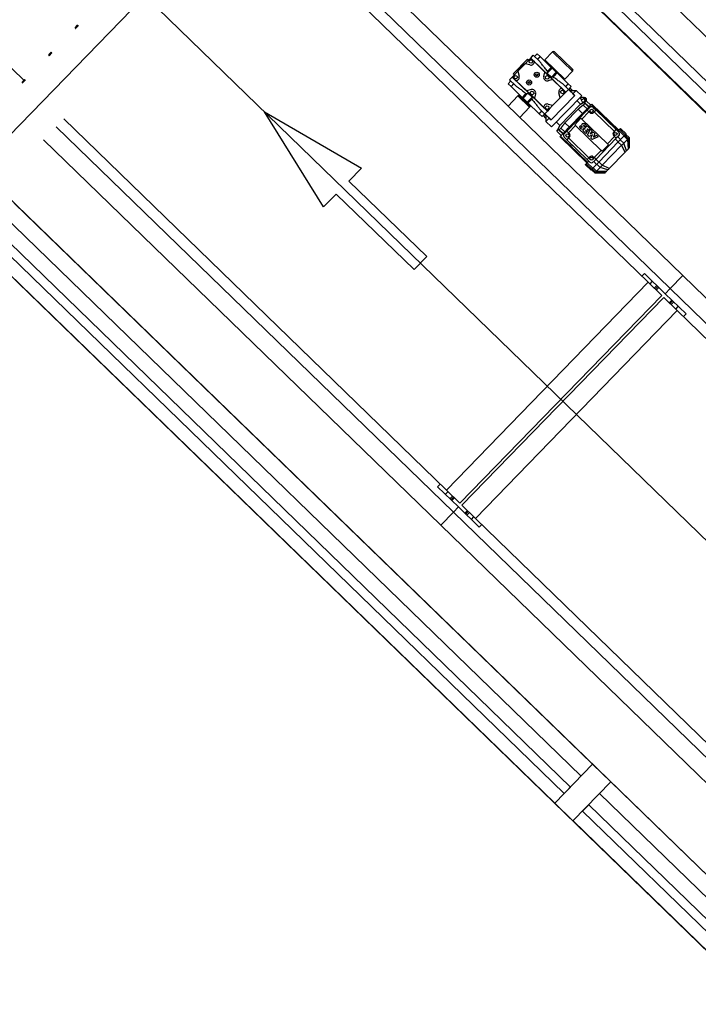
# Model space of a CAD drawing. Header units: millimetres. Extents: x 1395914 to 1460038, y 2368732 to 2439619.
# Tile 23 of 40: x 1407858 to 1409731, y 2402251 to 2404970. Entities that reach past the tile are written whole.
import ezdxf

# ---------------------------------------------------------------- set-up
doc = ezdxf.new("R2010")
doc.units = ezdxf.units.MM
doc.header["$MEASUREMENT"] = 0
for name, color, linetype, lineweight in [('23_Yttervegg', 7, 'Continuous', 0), ('24_Innervegger', 7, 'Continuous', 0), ('822_Akselinjer', 7, 'Continuous', 0)]:
    doc.layers.add(name, color=color, linetype=linetype, lineweight=lineweight)
doc.layers.add('A852-TYNN', color=7, linetype='Continuous', lineweight=5, plot=False)

# ---------------------------------------------------------------- blocks, each defined once
blk = doc.blocks.new('System Panel - Glassfelt 25mm-V2-PLOT VIEW 001-01 01')
for p, q in [((1112.5, 37.5), (-1112.5, 37.5)), ((-1112.5, 37.5), (-1112.5, 12.5)), ((1112.5, 12.5), (1112.5, 37.5)), ((-1112.5, 12.5), (1112.5, 12.5))]:
    blk.add_line(p, q)
blk = doc.blocks.new('System Panel - Glassfelt 25mm-1254592-PLOT VIEW 001-01 01')
for p, q in [((1112.5, 37.5), (-1112.5, 37.5)), ((-1112.5, 37.5), (-1112.5, 12.5)), ((1112.5, 12.5), (1112.5, 37.5)), ((-1112.5, 12.5), (1112.5, 12.5))]:
    blk.add_line(p, q)
blk = doc.blocks.new('Rectangular Mullion - 70x105mm Aluminium-1254512-PLOT VIEW 001-01 01')
for p, q in [((100727.3, 157769.2), (102241.9, 156139.3)), ((102165, 156067.9), (100650.4, 157697.7))]:
    blk.add_line(p, q)
blk = doc.blocks.new('Rectangular Mullion - 70x150mm Aluminium-V8-PLOT VIEW 001-01 01')
for p, q in [((-35, 75), (35, 75)), ((-35, -75), (-35, 75)), ((35, 75), (35, -75)), ((35, -75), (-35, -75))]:
    blk.add_line(p, q)
blk = doc.blocks.new('Rectangular Mullion - 70x105mm Aluminium-V7-PLOT VIEW 001-01 01')
for p, q in [((97459.8, 161285.4), (98974.4, 159655.5)), ((98897.5, 159584), (97382.9, 161213.9))]:
    blk.add_line(p, q)
blk = doc.blocks.new('Rectangular Mullion - 70x150mm Aluminium-1254466-PLOT VIEW 001-01 01')
blk.add_line((102322.6, 156118.7), (103837.2, 154488.8))
blk = doc.blocks.new('Rectangular Mullion - 70x150mm Aluminium-V11-PLOT VIEW 001-01 01')
blk.add_line((99055, 159634.8), (100569.7, 158005))
blk = doc.blocks.new('Rectangular Mullion - 70x150mm Aluminium-V4-PLOT VIEW 001-01 01')
for p, q in [((100271, 160764.9), (101785.7, 159135)), ((100161.1, 160662.8), (101675.8, 159032.9))]:
    blk.add_line(p, q)

msp = doc.modelspace()

# ---------------------------------------------------------------- linework, layer by layer
for p, q in [((1428798.2, 2385050), (1407872.2, 2405357)), ((1408015.9, 2404953.5), (1408011.7, 2404949.2)), ((1407942.8, 2404878.1), (1407938.6, 2404873.8)), ((1409384.3, 2404827.4), (1409329.1, 2404881.1)), ((1409384.2, 2404833.1), (1409334.7, 2404881.1)), ((1409314.3, 2404848.7), (1409316.4, 2404850.8)), ((1409307.6, 2404825.2), (1409329.1, 2404804.3)), ((1409352.4, 2404811.8), (1409354.5, 2404813.9)), ((1407869.7, 2404802.8), (1407865.5, 2404798.5)), ((1409360.1, 2404789.6), (1409384.7, 2404765.8)), ((1409233.3, 2404759.4), (1409206.1, 2404731.4)), ((1409265.6, 2404728.1), (1409233.3, 2404759.4)), ((1409234.7, 2404759.4), (1409265.6, 2404729.5)), ((1409240.8, 2404756.3), (1409239.4, 2404754.9)), ((1409279, 2404752.7), (1409257.5, 2404773.6)), ((1409378.7, 2404774.3), (1409374.1, 2404778.8)), ((1409384.4, 2404774.4), (1409377.6, 2404781)), ((1409265.6, 2404728.1), (1409238.4, 2404700.1)), ((1409262.3, 2404735.4), (1409260.9, 2404734)), ((1409412.3, 2404739.9), (1409405.2, 2404754.9)), ((1409406.5, 2404736.3), (1409421.8, 2404745.8)), ((1409416.1, 2404751.3), (1409408.4, 2404748.1)), ((1409418.2, 2404743.8), (1409411.8, 2404741.2)), ((1409413.5, 2404754.3), (1409414.6, 2404754.8)), ((1409418.1, 2404744.3), (1409418.8, 2404744.6)), ((1409510.1, 2404663.5), (1409435.9, 2404735.5)), ((1409294.7, 2404722.1), (1409319.2, 2404698.3)), ((1409310.6, 2404698.3), (1409303.8, 2404704.9)), ((1409310.5, 2404704), (1409305.8, 2404708.5)), ((1409310.5, 2404706.8), (1409310.7, 2404688.4)), ((1409368.1, 2404662.1), (1409424.5, 2404720.2)), ((1409410, 2404695.2), (1409429.5, 2404715.3)), ((1409416.4, 2404711.9), (1409414.6, 2404713.6)), ((1409421.2, 2404716.8), (1409419.4, 2404718.6)), ((1409443.6, 2404715.5), (1409499.6, 2404661.2)), ((1409349.4, 2404677.4), (1409340.3, 2404661.8)), ((1409373.1, 2404657.2), (1409392.6, 2404677.3)), ((1409403.2, 2404674.9), (1409407, 2404677.6)), ((1409412.1, 2404664), (1409424.2, 2404676.4)), ((1409422.4, 2404676.4), (1409417.8, 2404674.7)), ((1409424.2, 2404676.4), (1409432.6, 2404668.2)), ((1409425.2, 2404576), (1409351, 2404648.1)), ((1409369.2, 2404663.3), (1409367.4, 2404665)), ((1409374, 2404668.2), (1409372.2, 2404670)), ((1409420.4, 2404655.9), (1409412.1, 2404663.9)), ((1409421.1, 2404664.3), (1409419.9, 2404663)), ((1409419.9, 2404662.9), (1409423.7, 2404659.2)), ((1409423.7, 2404659.2), (1409420.5, 2404655.9)), ((1409424.6, 2404661), (1409421.2, 2404664.3)), ((1409425.3, 2404668.6), (1409424.2, 2404667.5)), ((1409424.2, 2404667.4), (1409427.6, 2404664.1)), ((1409427.6, 2404664), (1409424.7, 2404661)), ((1409425.1, 2404651.4), (1409433.5, 2404667.3)), ((1409429.6, 2404647), (1409425.1, 2404651.4)), ((1409429.3, 2404664.9), (1409425.3, 2404668.6)), ((1409432.6, 2404668.1), (1409429.4, 2404664.9)), ((1409438.8, 2404651.6), (1409429.6, 2404647)), ((1409438.1, 2404662.9), (1409433, 2404654.3)), ((1409433.1, 2404654.2), (1409442.2, 2404658.8)), ((1409433.6, 2404667.3), (1409438.1, 2404662.9)), ((1409434.5, 2404642.2), (1409438.9, 2404651.6)), ((1409454.8, 2404646.6), (1409438.3, 2404638.5)), ((1409446, 2404655.2), (1409441.7, 2404645.9)), ((1409441.7, 2404645.8), (1409450.1, 2404651.2)), ((1409442.3, 2404658.8), (1409446, 2404655.3)), ((1409450.2, 2404651.2), (1409454.8, 2404646.7)), ((1409480.3, 2404627), (1409499.8, 2404647.1)), ((1409504.5, 2404666.2), (1409511.7, 2404659.3)), ((1409527, 2404649.2), (1409511.2, 2404664.6)), ((1409529.6, 2404652), (1409513.9, 2404667.3)), ((1409530.8, 2404653.2), (1409540.2, 2404644.1)), ((1409424.4, 2404583.7), (1409368.4, 2404638)), ((1409429.3, 2404588.7), (1409373.3, 2404643.1)), ((1409438.3, 2404638.5), (1409434.5, 2404642.2)), ((1409448.4, 2404584.1), (1409504.8, 2404642.2)), ((1409466, 2404567.7), (1409519.6, 2404622.9)), ((1409510.4, 2404632.2), (1409502.5, 2404639.8)), ((1409516.6, 2404638.5), (1409508.7, 2404646.2)), ((1409525.3, 2404628.8), (1409535.5, 2404639.3)), ((1409443.4, 2404588.9), (1409462.9, 2404609)), ((1409484.8, 2404558.4), (1409529.5, 2404604.4)), ((1409533, 2404608), (1409537.3, 2404612.5)), ((1409437.3, 2404556.8), (1409421.5, 2404572.1)), ((1409440, 2404559.6), (1409424.2, 2404574.9)), ((1409450.4, 2404570.3), (1409442.5, 2404578)), ((1409456.5, 2404576.6), (1409448.6, 2404584.3)), ((1409445.5, 2404546.5), (1409447.7, 2404548.8)), ((1409450.1, 2404551.4), (1409460.3, 2404561.9)), ((1409477, 2404550.4), (1409481.3, 2404554.8)), ((1409592.8, 2404244.7), (1409035.7, 2403670.6)), ((1409604.1, 2404247.7), (1409597.1, 2404240.5)), ((1409609.7, 2404228.3), (1409616.7, 2404235.5)), ((1409619.5, 2404232.7), (1409612.6, 2404225.5)), ((1409615.1, 2404223.1), (1409622, 2404230.3)), ((1409651, 2404188.3), (1409657.9, 2404195.4)), ((1409653.5, 2404185.8), (1409660.4, 2404193)), ((1409663.3, 2404190.2), (1409656.3, 2404183)), ((1409673.2, 2404166.7), (1409116.1, 2403592.6)), ((1409668.9, 2404170.8), (1409675.9, 2404178)), ((1409040, 2403666.4), (1409033, 2403659.2)), ((1409045.6, 2403647), (1409052.6, 2403654.2)), ((1409055.4, 2403651.4), (1409048.5, 2403644.2)), ((1409051, 2403641.8), (1409058, 2403649)), ((1409086.9, 2403607), (1409093.8, 2403614.1)), ((1409089.4, 2403604.5), (1409096.3, 2403611.7)), ((1409099.2, 2403608.9), (1409092.3, 2403601.7)), ((1409104.8, 2403589.6), (1409111.8, 2403596.7))]:
    msp.add_line(p, q)
at = {"flags": 128}
for points in [[(1408428.8, 2405374.2), (1408237.9, 2405559.5), (1408200.6, 2405595.7), (1407643.5, 2405021.6), (1407680.8, 2404985.4), (1407869.3, 2404802.4)], [(1408557.4, 2405291.3), (1409653.9, 2404227.2), (1409688.7, 2404263.1), (1428993.3, 2385529.6), (1428958.5, 2385493.7), (1409653.9, 2404227.2), (1409640, 2404212.8), (1409653.9, 2404227.2), (1409688.7, 2404263.1), (1408592.2, 2405327.2)], [(1408536.5, 2405269.8), (1409592.8, 2404244.7), (1409630.2, 2404208.5), (1409073, 2403634.3), (1409035.7, 2403670.6), (1407979.3, 2404695.7)], [(1408019.9, 2404952.8), (1408019.4, 2404953.2), (1408012.1, 2404945.7), (1408012.5, 2404945.3)], [(1407946.7, 2404877.5), (1407946.3, 2404877.9), (1407939, 2404870.3), (1407939.4, 2404869.9)], [(1409253.1, 2404848), (1409263.6, 2404858.9), (1409268.5, 2404863.9), (1409275.8, 2404871.4), (1409292, 2404855.8)], [(1409268.5, 2404863.9), (1409365.4, 2404769.9), (1409360.5, 2404764.9), (1409350, 2404754)], [(1409279.4, 2404867.9), (1409286.7, 2404875.5), (1409294.7, 2404867.7), (1409325.5, 2404837.9), (1409327.6, 2404835.8), (1409339.1, 2404824.6), (1409341.2, 2404822.6), (1409372, 2404792.7), (1409380, 2404784.9), (1409372.7, 2404777.4)], [(1409384.3, 2404827.4), (1409363.1, 2404805.6), (1409307.8, 2404859.2), (1409329.1, 2404881.1)], [(1409223.5, 2404817.5), (1409220.3, 2404820.7), (1409259.3, 2404860.9), (1409262.7, 2404857.9)], [(1409266.5, 2404844.7), (1409253.1, 2404848), (1409233, 2404827.4), (1409236.8, 2404814)], [(1409239.6, 2404834.1), (1409237.4, 2404836.2), (1409244.4, 2404843.4), (1409246.6, 2404841.3)], [(1409244.4, 2404843.4), (1409250, 2404849.1), (1409252.1, 2404847)], [(1409304.5, 2404812.9), (1409307.6, 2404825.2), (1409278.9, 2404853.1), (1409272.8, 2404859)], [(1409226.5, 2404788.3), (1409210.3, 2404804), (1409217.7, 2404811.5)], [(1409329.9, 2404733.3), (1409319.4, 2404722.5), (1409314.5, 2404717.5), (1409217.7, 2404811.5), (1409222.5, 2404816.5), (1409233, 2404827.4)], [(1409234, 2404828.4), (1409231.9, 2404830.5), (1409237.4, 2404836.2)], [(1409339.1, 2404824.6), (1409325.6, 2404810.7), (1409314.1, 2404821.9), (1409327.6, 2404835.8)], [(1407873.6, 2404802.1), (1407873.2, 2404802.5), (1407865.9, 2404795), (1407866.3, 2404794.6)], [(1409307.2, 2404710), (1409299.9, 2404702.4), (1409291.9, 2404710.2), (1409261.1, 2404740), (1409259, 2404742.1), (1409247.5, 2404753.3), (1409245.4, 2404755.3), (1409214.6, 2404785.2), (1409206.6, 2404792.9), (1409213.9, 2404800.5)], [(1409269.7, 2404777), (1409257.5, 2404773.6), (1409228.8, 2404801.4), (1409222.7, 2404807.3)], [(1409360.4, 2404774), (1409354.3, 2404780), (1409329.1, 2404804.3), (1409316.9, 2404800.9)], [(1409237.1, 2404763.4), (1409235.4, 2404761.6), (1409267.7, 2404730.2), (1409269.4, 2404732)], [(1409247.5, 2404753.3), (1409261, 2404767.2), (1409272.5, 2404756), (1409259, 2404742.1)], [(1409282.1, 2404765), (1409279, 2404752.7), (1409304.1, 2404728.3), (1409310.2, 2404722.4)], [(1409394.3, 2404774.6), (1409409.7, 2404759.6), (1409326.2, 2404673.5), (1409310.7, 2404688.4), (1409319.8, 2404697.8), (1409324.8, 2404692.9), (1409324.8, 2404692.9), (1409307.2, 2404710), (1409314.5, 2404717.5)], [(1409316.5, 2404736.7), (1409329.9, 2404733.3), (1409350, 2404754), (1409346.2, 2404767.4)], [(1409375.9, 2404774.3), (1409394.3, 2404774.6), (1409385.2, 2404765.2), (1409390.3, 2404760.3), (1409390.2, 2404760.3), (1409324.8, 2404692.9)], [(1409390.2, 2404760.3), (1409372.7, 2404777.4), (1409365.4, 2404769.9)], [(1409405.8, 2404753.5), (1409412, 2404756.1), (1409416.1, 2404751.3), (1409418.2, 2404743.8), (1409417.8, 2404743.3)], [(1409339.4, 2404687.1), (1409349.4, 2404677.4), (1409406.5, 2404736.3), (1409396.5, 2404745.9)], [(1409423.9, 2404574.6), (1409349.6, 2404646.7), (1409351, 2404648.1), (1409367.4, 2404665), (1409372.2, 2404670), (1409414.6, 2404713.6), (1409419.4, 2404718.6), (1409435.9, 2404735.5), (1409437.2, 2404736.9), (1409511.5, 2404664.9)], [(1409429, 2404728.5), (1409418.3, 2404738.9), (1409413.3, 2404733.9), (1409424.1, 2404723.4)], [(1409434.2, 2404733.8), (1409421.8, 2404745.8), (1409417.5, 2404741.4), (1409429.9, 2404729.4)], [(1409375.3, 2404673.1), (1409362.9, 2404685.1), (1409399.2, 2404722.5), (1409411.5, 2404710.5)], [(1409431.6, 2404713.2), (1409429.5, 2404715.3), (1409424.5, 2404720.2), (1409431.4, 2404727.4)], [(1409441.3, 2404727.5), (1409448.5, 2404720.6), (1409443.6, 2404715.5), (1409441.5, 2404713.4)], [(1409497.5, 2404659.1), (1409499.6, 2404661.2), (1409504.5, 2404666.2), (1409448.5, 2404720.6)], [(1428359.5, 2384876.5), (1409055, 2403610), (1409020.2, 2403574.1), (1409055, 2403610), (1407958.4, 2404674.1)], [(1409352.7, 2404649.8), (1409340.3, 2404661.8), (1409344.6, 2404666.2), (1409356.9, 2404654.2)], [(1409357.8, 2404655.1), (1409347, 2404665.5), (1409352, 2404670.6), (1409362.7, 2404660.2)], [(1409361.1, 2404654.9), (1409368.1, 2404662.1), (1409373.1, 2404657.2), (1409375.2, 2404655.1)], [(1409508.8, 2404662.1), (1409511.2, 2404664.6), (1409513.9, 2404667.3), (1409516.1, 2404669.6), (1409531.9, 2404654.3), (1409529.6, 2404652), (1409527, 2404649.2), (1409516.6, 2404638.5), (1409510.4, 2404632.2), (1409456.5, 2404576.6), (1409450.4, 2404570.3), (1409440, 2404559.6), (1409437.3, 2404556.8), (1409435.1, 2404554.5), (1409419.3, 2404569.8), (1409421.5, 2404572.1), (1409424.2, 2404574.9), (1409428.7, 2404579.5)], [(1409511.8, 2404649.4), (1409504.8, 2404642.2), (1409499.8, 2404647.1), (1409497.7, 2404649.2)], [(1409526.2, 2404648.4), (1409535.5, 2404639.3), (1409537.3, 2404612.5)], [(1409538.9, 2404614.1), (1409537.9, 2404641.9), (1409528.6, 2404650.9)], [(1407923.6, 2404638.3), (1409020.2, 2403574.1), (1428324.7, 2384840.6), (1428359.5, 2384876.5), (1428373.5, 2384890.9), (1428316.1, 2384946.6), (1428323, 2384953.8)], [(1409375.4, 2404645.2), (1409373.3, 2404643.1), (1409368.4, 2404638), (1409361.2, 2404645)], [(1409529.5, 2404604.4), (1409519.6, 2404622.9), (1409510.3, 2404632)], [(1409533, 2404608), (1409525.3, 2404628.8), (1409515.9, 2404637.8)], [(1409537.9, 2404641.9), (1409540.2, 2404644.1), (1409540.6, 2404615.9), (1409538.9, 2404614.1)], [(1409431.6, 2404576.7), (1409424.4, 2404583.7), (1409429.3, 2404588.7), (1409431.4, 2404590.9)], [(1409441.3, 2404591), (1409443.4, 2404588.9), (1409448.4, 2404584.1), (1409441.5, 2404576.9)], [(1409481.3, 2404554.8), (1409460.3, 2404561.9), (1409451, 2404570.9)], [(1409484.8, 2404558.4), (1409466, 2404567.7), (1409456.7, 2404576.8)], [(1409436.1, 2404555.6), (1409445.5, 2404546.5), (1409473.7, 2404547), (1409475.4, 2404548.7)], [(1409475.4, 2404548.7), (1409447.7, 2404548.8), (1409438.3, 2404557.9)], [(1409477, 2404550.4), (1409450.1, 2404551.4), (1409440.8, 2404560.4)], [(1409575.6, 2404261.4), (1409582.6, 2404268.6), (1409640, 2404212.8), (1409697.4, 2404157.1), (1409690.4, 2404150)], [(1409133.3, 2403575.8), (1409126.3, 2403568.7), (1409068.9, 2403624.4), (1409055, 2403610), (1409068.9, 2403624.4), (1409011.5, 2403680.1), (1409018.5, 2403687.3)]]:
    msp.add_lwpolyline(points, dxfattribs=at)
for points in [[(1409270.4, 2404849.5), (1409265.5, 2404850.7), (1409264.1, 2404855.6), (1409267.6, 2404859.2), (1409272.5, 2404858), (1409273.9, 2404853.1)], [(1409228.6, 2404806.5), (1409223.7, 2404807.7), (1409222.3, 2404812.5), (1409225.8, 2404816.1), (1409230.7, 2404814.9), (1409232.1, 2404810.1)], [(1409283, 2404819.8), (1409285.8, 2404820.6), (1409287.9, 2404818.6), (1409287.2, 2404815.8), (1409284.4, 2404815), (1409282.3, 2404817)], [(1409315.6, 2404805.6), (1409310.7, 2404806.9), (1409309.3, 2404811.7), (1409312.8, 2404815.3), (1409317.7, 2404814.1), (1409319.1, 2404809.2)], [(1409262.1, 2404798.3), (1409264.9, 2404799.1), (1409267, 2404797.1), (1409266.3, 2404794.3), (1409263.5, 2404793.5), (1409261.4, 2404795.5)], [(1409273.8, 2404762.6), (1409268.9, 2404763.8), (1409267.5, 2404768.6), (1409271, 2404772.2), (1409275.9, 2404771), (1409277.3, 2404766.2)], [(1409357.2, 2404765.3), (1409352.3, 2404766.5), (1409351, 2404771.3), (1409354.4, 2404774.9), (1409359.3, 2404773.7), (1409360.7, 2404768.9)], [(1409315.4, 2404722.2), (1409310.5, 2404723.4), (1409309.2, 2404728.3), (1409312.7, 2404731.9), (1409317.5, 2404730.6), (1409318.9, 2404725.8)], [(1408533.5, 2404715.3), (1408801, 2404560.2), (1408766.2, 2404524.3), (1408981.5, 2404315.4), (1408946.7, 2404279.5), (1408731.4, 2404488.4), (1408696.5, 2404452.6)], [(1409432.1, 2404717), (1409433.2, 2404721.5), (1409437.6, 2404722.7), (1409441, 2404719.5), (1409439.8, 2404715), (1409435.4, 2404713.8)], [(1409482.9, 2404624.5), (1409465.5, 2404606.5), (1409462.9, 2404609), (1409392.6, 2404677.3), (1409390, 2404679.8), (1409407.4, 2404697.7), (1409410, 2404695.2), (1409480.3, 2404627)], [(1409365.9, 2404648.8), (1409367, 2404653.3), (1409371.5, 2404654.6), (1409374.8, 2404651.3), (1409373.7, 2404646.9), (1409369.2, 2404645.6)], [(1409498.1, 2404652.9), (1409499.2, 2404657.4), (1409503.7, 2404658.7), (1409507, 2404655.4), (1409505.8, 2404651), (1409501.4, 2404649.7)], [(1409431.9, 2404584.7), (1409433.1, 2404589.2), (1409437.5, 2404590.5), (1409440.8, 2404587.3), (1409439.7, 2404582.8), (1409435.2, 2404581.5)], [(1428377.6, 2384900.8), (1428934.7, 2385474.9), (1428897.4, 2385511.2), (1409673.2, 2404166.7), (1409635.9, 2404202.9), (1409078.8, 2403628.8), (1409116.1, 2403592.6), (1428340.3, 2384937)]]:
    msp.add_lwpolyline(points, close=True, dxfattribs=at)
for centre in [(1409285.1, 2404817.8), (1409264.2, 2404796.3)]:
    msp.add_circle(centre, 7)
for centre, radius, start, end in [((1408013.4, 2404947.6), 2.29, 135.8601, 236.2489), ((1408017.6, 2404951.9), 2.29, 35.4712, 135.8601), ((1407940.3, 2404872.2), 2.29, 135.8601, 236.2489), ((1407944.4, 2404876.6), 2.29, 35.4712, 135.8601), ((1409331.9, 2404878.3), 4, 45.8601, 135.8601), ((1409268.3, 2404854.3), 6.5, 45.8601, 135.8601), ((1409269, 2404854.4), 10, 255.8601, 352.73), ((1409227.2, 2404812), 6.5, 135.8601, 225.8601), ((1409227.2, 2404811.3), 10, 278.9902, 15.8601), ((1409314.2, 2404810.5), 10, 165.8601, 285.8601), ((1409381.4, 2404830.2), 4, 315.8601, 45.8601), ((1407867.1, 2404796.9), 2.29, 135.8601, 236.2489), ((1407871.3, 2404801.2), 2.29, 35.4712, 135.8601), ((1409234, 2404758.7), 1, 45.8601, 135.8601), ((1409272.4, 2404767.4), 10, 345.8601, 105.8601), ((1409355.8, 2404770.1), 10, 98.9902, 195.8601), ((1409355.8, 2404769.4), 6.5, 315.8601, 45.8601), ((1409374.8, 2404778.1), 4, 45.8601, 60.3376), ((1409264.9, 2404728.8), 1, 315.8601, 45.8601), ((1409314, 2404727), 10, 75.8601, 172.73), ((1409436.4, 2404722.5), 7, 45.8601, 135.8601), ((1409306.5, 2404707.8), 4, 211.3825, 225.8601), ((1409314.7, 2404727), 6.5, 225.8601, 315.8601), ((1409436.5, 2404718.3), 7, 225.8601, 315.8601), ((1409403.2, 2404674.9), 0.05, 124.958, 200.262), ((1409419.3, 2404680.8), 17.2, 200.2424, 220.5253), ((1409407, 2404677.6), 0.05, 9.3794, 124.958), ((1409416.7, 2404679.1), 9.71, 189.3794, 218.3937), ((1409413.7, 2404678.1), 4.7, 96.0135, 215.9591), ((1409404.3, 2404670.7), 7.28, 24.3852, 39.6924), ((1409410.3, 2404673.3), 0.797, 253.7702, 30.67), ((1409414.7, 2404675.3), 7.55, 46.8065, 100.7837), ((1409415.3, 2404678.1), 0.653, 65.3794, 184.6004), ((1409423.3, 2404680.1), 8.86, 193.0064, 214.3678), ((1409414.2, 2404675.9), 3.07, 7.7908, 64.7009), ((1409412.8, 2404672.8), 3.89, 331.6633, 36.1527), ((1409428.6, 2404678.7), 11.5, 191.5352, 200.0405), ((1409417.8, 2404674.7), 0.05, 200.0405, 290.658), ((1409411, 2404672.2), 12.4, 37.6263, 44.4612), ((1409412, 2404673.2), 11, 17.3621, 36.5828), ((1409422.4, 2404676.5), 0.05, 290.658, 17.3621), ((1409424.2, 2404676.3), 0.05, 45.8601, 135.8601), ((1409366.1, 2404650), 7, 135.8601, 225.8601), ((1409370.4, 2404650.1), 7, 315.8601, 45.8601), ((1409411.5, 2404675.6), 7.97, 228.5838, 278.7834), ((1409410.2, 2404674), 1.5, 216.6883, 262.6595), ((1409412.2, 2404663.9), 0.05, 135.86, 226.0245), ((1409411.4, 2404672.7), 5.12, 284.2018, 339.7985), ((1409419.9, 2404663), 0.05, 135.8601, 225.8601), ((1409420.4, 2404655.9), 0.05, 226.0245, 315.1299), ((1409421.2, 2404664.3), 0.05, 45.8753, 135.8601), ((1409423.6, 2404659.2), 0.05, 315.1299, 45.8601), ((1409424.2, 2404667.4), 0.05, 135.8601, 225.8449), ((1409424.6, 2404661), 0.05, 225.8753, 315.8601), ((1409425.1, 2404651.4), 0.05, 151.8886, 225.8601), ((1409425.3, 2404668.5), 0.05, 47.6067, 135.8601), ((1409427.6, 2404664.1), 0.05, 315.8601, 45.8449), ((1409429.4, 2404664.9), 0.05, 227.6067, 315.1298), ((1409429.6, 2404647), 0.05, 225.8601, 296.779), ((1409432.6, 2404668.2), 0.05, 315.1299, 45.8601), ((1409433.1, 2404654.3), 0.05, 149.3013, 296.7789), ((1409433.6, 2404667.2), 0.05, 45.8601, 151.8886), ((1409438.1, 2404662.9), 0.05, 329.3013, 45.8601), ((1409438.8, 2404651.6), 0.05, 334.9412, 116.7789), ((1409442.3, 2404658.8), 0.05, 45.8601, 116.779), ((1409446, 2404655.2), 0.05, 334.9412, 45.8601), ((1409450.2, 2404651.1), 0.05, 45.8601, 122.4189), ((1409454.8, 2404646.6), 0.05, 296.2377, 45.8601), ((1409502.5, 2404654.2), 7, 135.8601, 225.8601), ((1409506.8, 2404654.3), 7, 315.8601, 45.8601), ((1409398.4, 2404644.5), 26.5, 210.2148, 241.5053), ((1409434.6, 2404642.2), 0.05, 154.9412, 225.5023), ((1409438.3, 2404638.5), 0.05, 225.5023, 296.2377), ((1409441.7, 2404645.9), 0.05, 154.9412, 302.4189), ((1409436.4, 2404586), 7, 45.8601, 135.8601), ((1409436.4, 2404581.8), 7, 225.8601, 315.8601)]:
    msp.add_arc(centre, radius, start, end)
for centre, major_axis, ratio, start_param, end_param in [((1409256.5, 2404776.7), (-56.7, -58.4), 0.267949, -3.613201, -3.467863), ((1409282.2, 2404751.8), (-56.7, -58.4), 0.267949, 3.467863, 3.613201), ((1409304.4, 2404826.1), (-56.7, -58.4), 0.267949, 0.326271, 0.471608), ((1409330.1, 2404801.2), (-56.7, -58.4), 0.267949, -0.471608, -0.326271), ((1409416.7, 2404749.7), (2.1, -5.08), 0.355254, 0, 3.141593)]:
    msp.add_ellipse(centre, major_axis=major_axis, ratio=ratio, start_param=start_param, end_param=end_param)
for points, weights in [([(1409294.7, 2404867.7), (1409291, 2404864), (1409287.3, 2404860.3)], [0.999991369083, 0.999996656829, 1]), ([(1409315.2, 2404827.2), (1409320.4, 2404832.5), (1409325.5, 2404837.9)], [1, 0.999996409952, 0.999988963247]), ([(1409341.2, 2404822.6), (1409336.1, 2404817.3), (1409330.9, 2404812)], [0.999988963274, 0.999996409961, 1]), ([(1409221.8, 2404792.9), (1409218.2, 2404789), (1409214.6, 2404785.2)], [1, 0.99999665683, 0.999991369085]), ([(1409364.8, 2404785), (1409368.4, 2404788.9), (1409372, 2404792.7)], [1, 0.999996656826, 0.999991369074]), ([(1409245.4, 2404755.3), (1409250.5, 2404760.6), (1409255.7, 2404765.9)], [0.999988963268, 0.999996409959, 1]), ([(1409271.4, 2404750.7), (1409266.3, 2404745.4), (1409261.1, 2404740)], [1, 0.999996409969, 0.999988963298]), ([(1409413.3, 2404733.9), (1409405.6, 2404727.9), (1409399.2, 2404722.5)], [0.92597663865, 0.972349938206, 1]), ([(1409417.5, 2404741.4), (1409417.7, 2404740.4), (1409418.3, 2404738.9)], [1, 0.972349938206, 0.925976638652]), ([(1409291.9, 2404710.2), (1409295.6, 2404713.9), (1409299.4, 2404717.6)], [0.999991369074, 0.999996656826, 1]), ([(1409362.9, 2404685.1), (1409357.7, 2404678.6), (1409352, 2404670.6)], [1, 0.972349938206, 0.925976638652]), ([(1409347, 2404665.5), (1409345.5, 2404666.1), (1409344.6, 2404666.2)], [0.92597663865, 0.972349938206, 1])]:
    msp.add_rational_spline(points, weights, degree=2)
for points, knots in [([(1409315.2, 2404827.2), (1409315.1, 2404827.4), (1409314.9, 2404827.5), (1409312.2, 2404830.6), (1409309.7, 2404833.6), (1409305.2, 2404839.3), (1409303, 2404842.1), (1409299.2, 2404847.2), (1409297.4, 2404849.5), (1409295.1, 2404852.3), (1409294.4, 2404853.2), (1409293.1, 2404854.6), (1409292.5, 2404855.2), (1409292, 2404855.8)], [0, 0, 0, 0, 0.069057, 0.069057, 1.215705, 1.215705, 2.362354, 2.362354, 3.509002, 3.509002, 4.035651, 4.035651, 4.45603, 4.45603, 4.45603, 4.45603]), ([(1409360.1, 2404789.6), (1409359.6, 2404790.1), (1409359, 2404790.7), (1409357.5, 2404791.9), (1409356.6, 2404792.7), (1409353.7, 2404794.9), (1409351.3, 2404796.6), (1409346.1, 2404800.3), (1409343.3, 2404802.3), (1409337.4, 2404806.7), (1409334.4, 2404809), (1409331.2, 2404811.7), (1409331.1, 2404811.8), (1409330.9, 2404812)], [0, 0, 0, 0, 0.420379, 0.420379, 0.947029, 0.947029, 2.093677, 2.093677, 3.240325, 3.240325, 4.386973, 4.386973, 4.45603, 4.45603, 4.45603, 4.45603]), ([(1409226.5, 2404788.3), (1409227, 2404787.8), (1409227.7, 2404787.2), (1409229.1, 2404785.9), (1409230, 2404785.2), (1409232.9, 2404783), (1409235.3, 2404781.3), (1409240.5, 2404777.6), (1409243.3, 2404775.6), (1409249.2, 2404771.2), (1409252.2, 2404768.9), (1409255.4, 2404766.2), (1409255.6, 2404766.1), (1409255.7, 2404765.9)], [0, 0, 0, 0, 0.420379, 0.420379, 0.947029, 0.947029, 2.093677, 2.093677, 3.240325, 3.240325, 4.386973, 4.386973, 4.45603, 4.45603, 4.45603, 4.45603]), ([(1409414.6, 2404754.8), (1409415.1, 2404755), (1409415.7, 2404755.1), (1409416.7, 2404755.2), (1409417.2, 2404755.2), (1409418.1, 2404755), (1409418.6, 2404754.8), (1409419.4, 2404754.4), (1409419.7, 2404754.1), (1409420.4, 2404753.5), (1409420.7, 2404753.2), (1409421.2, 2404752.4), (1409421.4, 2404752), (1409421.7, 2404751.1), (1409421.9, 2404750.7), (1409422, 2404749.7), (1409422, 2404749.4), (1409421.9, 2404748.6), (1409421.9, 2404748.3), (1409421.7, 2404747.6), (1409421.6, 2404747.3), (1409421.1, 2404746.5), (1409420.8, 2404746), (1409419.8, 2404745.1), (1409419.3, 2404744.8), (1409418.8, 2404744.6)], [0, 0, 0, 0, 0.113742, 0.113742, 0.237621, 0.237621, 0.394922, 0.394922, 0.624769, 0.624769, 1.007092, 1.007092, 1.635411, 1.635411, 2.263729, 2.263729, 2.554747, 2.554747, 2.731855, 2.731855, 2.850952, 2.850952, 3.029208, 3.029208, 3.141593, 3.141593, 3.141593, 3.141593]), ([(1409271.4, 2404750.7), (1409271.6, 2404750.5), (1409271.7, 2404750.3), (1409274.5, 2404747.3), (1409276.9, 2404744.3), (1409281.5, 2404738.6), (1409283.6, 2404735.8), (1409287.4, 2404730.7), (1409289.2, 2404728.4), (1409291.5, 2404725.6), (1409292.2, 2404724.7), (1409293.5, 2404723.3), (1409294.1, 2404722.7), (1409294.7, 2404722.1)], [0, 0, 0, 0, 0.069057, 0.069057, 1.215705, 1.215705, 2.362354, 2.362354, 3.509002, 3.509002, 4.035651, 4.035651, 4.45603, 4.45603, 4.45603, 4.45603]), ([(1409525.3, 2404628.8), (1409525.3, 2404628.8), (1409525.2, 2404628.8), (1409525.2, 2404628.7), (1409525.1, 2404628.7), (1409525.1, 2404628.6), (1409525, 2404628.5), (1409524.9, 2404628.4), (1409524.8, 2404628.3), (1409524.5, 2404628), (1409524.3, 2404627.8), (1409523.6, 2404627.1), (1409523.2, 2404626.6), (1409522.2, 2404625.7), (1409521.7, 2404625.1), (1409520.9, 2404624.3), (1409520.7, 2404624), (1409520.3, 2404623.6), (1409520.1, 2404623.5), (1409519.9, 2404623.3), (1409519.9, 2404623.2), (1409519.8, 2404623.1), (1409519.7, 2404623.1), (1409519.7, 2404623), (1409519.7, 2404623), (1409519.6, 2404623), (1409519.6, 2404623), (1409519.6, 2404622.9)], [0, 0, 0, 0, 0.0101893, 0.0101893, 0.0186654, 0.0186654, 0.0356385, 0.0356385, 0.0696624, 0.0696624, 0.1379696, 0.1379696, 0.2752426, 0.2752426, 0.4274282, 0.4274282, 0.5031666, 0.5031666, 0.5408832, 0.5408832, 0.5596947, 0.5596947, 0.5690876, 0.5690876, 0.5737807, 0.5737807, 0.5794001, 0.5794001, 0.5794001, 0.5794001]), ([(1409537.9, 2404641.9), (1409537.9, 2404641.9), (1409537.9, 2404641.8), (1409537.9, 2404641.8), (1409537.9, 2404641.8), (1409537.9, 2404641.8), (1409537.9, 2404641.8), (1409537.9, 2404641.8), (1409537.8, 2404641.7), (1409537.7, 2404641.7), (1409537.7, 2404641.6), (1409537.5, 2404641.4), (1409537.3, 2404641.2), (1409536.9, 2404640.8), (1409536.7, 2404640.5), (1409536.3, 2404640.1), (1409536.1, 2404640), (1409535.9, 2404639.7), (1409535.8, 2404639.7), (1409535.7, 2404639.5), (1409535.7, 2404639.5), (1409535.6, 2404639.4), (1409535.6, 2404639.4), (1409535.5, 2404639.4), (1409535.5, 2404639.4), (1409535.5, 2404639.3), (1409535.5, 2404639.3), (1409535.5, 2404639.3)], [0, 0, 0, 0, 0.010169, 0.010169, 0.018622, 0.018622, 0.0355492, 0.0355492, 0.0694808, 0.0694808, 0.1376027, 0.1376027, 0.274504, 0.274504, 0.4264646, 0.4264646, 0.5020914, 0.5020914, 0.5397524, 0.5397524, 0.5585362, 0.5585362, 0.5679152, 0.5679152, 0.5726014, 0.5726014, 0.5782086, 0.5782086, 0.5782086, 0.5782086]), ([(1409533, 2404608), (1409532.8, 2404607.8), (1409532.2, 2404607.2), (1409531.4, 2404606.4), (1409530.5, 2404605.5), (1409529.8, 2404604.8), (1409529.5, 2404604.4)], [0, 0, 0, 0, 1.11947, 1.11947, 1.11947, 2.23894, 2.23894, 2.23894, 2.23894]), ([(1409538.9, 2404614.1), (1409538.9, 2404614.1), (1409538.7, 2404613.9), (1409538.3, 2404613.6), (1409538, 2404613.2), (1409537.5, 2404612.7), (1409537.3, 2404612.5)], [0, 0, 0, 0, 1.11947, 1.11947, 1.11947, 2.23894, 2.23894, 2.23894, 2.23894]), ([(1409466, 2404567.7), (1409466, 2404567.7), (1409466, 2404567.7), (1409465.9, 2404567.6), (1409465.9, 2404567.6), (1409465.8, 2404567.5), (1409465.7, 2404567.4), (1409465.5, 2404567.2), (1409465.4, 2404567.1), (1409465.1, 2404566.8), (1409464.8, 2404566.5), (1409464.1, 2404565.8), (1409463.6, 2404565.3), (1409462.7, 2404564.3), (1409462.2, 2404563.8), (1409461.5, 2404563.1), (1409461.2, 2404562.8), (1409460.9, 2404562.5), (1409460.8, 2404562.3), (1409460.6, 2404562.2), (1409460.6, 2404562.1), (1409460.5, 2404562), (1409460.5, 2404562), (1409460.4, 2404562), (1409460.4, 2404561.9), (1409460.4, 2404561.9), (1409460.4, 2404561.9), (1409460.3, 2404561.9)], [0, 0, 0, 0, 0.010169, 0.010169, 0.018622, 0.018622, 0.0355492, 0.0355492, 0.0694808, 0.0694808, 0.1376027, 0.1376027, 0.274504, 0.274504, 0.4264646, 0.4264646, 0.5020914, 0.5020914, 0.5397524, 0.5397524, 0.5585362, 0.5585362, 0.5679152, 0.5679152, 0.5726014, 0.5726014, 0.5782086, 0.5782086, 0.5782086, 0.5782086]), ([(1409450.1, 2404551.4), (1409450.1, 2404551.3), (1409450.1, 2404551.3), (1409450.1, 2404551.3), (1409450, 2404551.3), (1409450, 2404551.2), (1409449.9, 2404551.2), (1409449.8, 2404551.1), (1409449.8, 2404551), (1409449.6, 2404550.8), (1409449.4, 2404550.6), (1409449.1, 2404550.3), (1409448.8, 2404550), (1409448.4, 2404549.6), (1409448.2, 2404549.4), (1409448, 2404549.1), (1409447.9, 2404549.1), (1409447.8, 2404549), (1409447.8, 2404548.9), (1409447.7, 2404548.9), (1409447.7, 2404548.9), (1409447.7, 2404548.9), (1409447.7, 2404548.9), (1409447.7, 2404548.8), (1409447.7, 2404548.8), (1409447.7, 2404548.8), (1409447.7, 2404548.8), (1409447.7, 2404548.8)], [0, 0, 0, 0, 0.0101893, 0.0101893, 0.0186654, 0.0186654, 0.0356385, 0.0356385, 0.0696624, 0.0696624, 0.1379696, 0.1379696, 0.2752426, 0.2752426, 0.4274282, 0.4274282, 0.5031666, 0.5031666, 0.5408832, 0.5408832, 0.5596947, 0.5596947, 0.5690876, 0.5690876, 0.5737807, 0.5737807, 0.5794001, 0.5794001, 0.5794001, 0.5794001]), ([(1409477, 2404550.4), (1409476.8, 2404550.1), (1409476.4, 2404549.7), (1409476, 2404549.3), (1409475.6, 2404548.9), (1409475.5, 2404548.8), (1409475.4, 2404548.7)], [0, 0, 0, 0, 1.11947, 1.11947, 1.11947, 2.23894, 2.23894, 2.23894, 2.23894]), ([(1409484.8, 2404558.4), (1409484.5, 2404558.1), (1409483.8, 2404557.3), (1409483, 2404556.5), (1409482.1, 2404555.6), (1409481.6, 2404555), (1409481.3, 2404554.8)], [0, 0, 0, 0, 1.11947, 1.11947, 1.11947, 2.23894, 2.23894, 2.23894, 2.23894])]:
    msp.add_open_spline(points, degree=3, knots=knots)
for points in [[(1409385.2, 2404765.2), (1409385, 2404765.4), (1409384.9, 2404765.6), (1409384.7, 2404765.8)], [(1409319.2, 2404698.3), (1409319.4, 2404698.1), (1409319.6, 2404698), (1409319.8, 2404697.8)]]:
    msp.add_open_spline(points, degree=3)
at = {"layer": '822_Akselinjer'}
msp.add_line((1433765.1, 2431376.5), (1405997.7, 2402762.8), dxfattribs=at)
at = {"layer": 'A852-TYNN'}
msp.add_lwpolyline([(1428492.8, 2384479.7), (1428388, 2384581.3), (1428360.2, 2384552.6), (1406612.8, 2405656.7), (1412450.1, 2411672), (1413289.7, 2410857.2), (1408503.3, 2405924.9), (1429407.4, 2385640.4), (1429312.8, 2385542.9), (1429421.9, 2385437.1)], close=True, dxfattribs=at)
msp.add_lwpolyline([(1433870, 2378920.1), (1433655.3, 2379128.5), (1431740.4, 2377155.2), (1429360.5, 2379464.6), (1431137.9, 2381296.2), (1428438.7, 2383915.6), (1428433.5, 2383910.2), (1428261.2, 2384077.3), (1428404, 2384224.4), (1428217.4, 2384405.5), (1428255.7, 2384445), (1404646.5, 2407355.8)], dxfattribs=at)

# ---------------------------------------------------------------- block references
at = {"layer": '23_Yttervegg'}
for name, p, rotation in [('Rectangular Mullion - 70x150mm Aluminium-V11-PLOT VIEW 001-01 01', (1317160.2, 2239927.8), 2.958939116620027), ('Rectangular Mullion - 70x105mm Aluminium-1254512-PLOT VIEW 001-01 01', (1315362.5, 2241672.3), 2.958939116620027), ('System Panel - Glassfelt 25mm-1254592-PLOT VIEW 001-01 01', (1408589, 2403634.5), 135.8600616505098), ('Rectangular Mullion - 70x150mm Aluminium-1254466-PLOT VIEW 001-01 01', (1315362.5, 2241672.3), 2.958939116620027), ('Rectangular Mullion - 70x105mm Aluminium-V7-PLOT VIEW 001-01 01', (1320454.2, 2236731.3), 2.958939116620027), ('System Panel - Glassfelt 25mm-V2-PLOT VIEW 001-01 01', (1410235.9, 2402036.2), 135.8600616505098)]:
    msp.add_blockref(name, p, dxfattribs=dict(at, rotation=rotation))
at = {"layer": '23_Yttervegg', "extrusion": (0, 0, -1), "rotation": 44.13993834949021}
msp.add_blockref('Rectangular Mullion - 70x150mm Aluminium-V8-PLOT VIEW 001-01 01', (-1409412.4, 2402835.4), dxfattribs=at)
at = {"layer": '24_Innervegger'}
for name, p, rotation in [('Rectangular Mullion - 70x150mm Aluminium-V4-PLOT VIEW 001-01 01', (1317160.2, 2239927.8), 2.958939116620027), ('System Panel - Glassfelt 25mm-1254592-PLOT VIEW 001-01 01', (1409745, 2404825.8), 135.8600616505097)]:
    msp.add_blockref(name, p, dxfattribs=dict(at, rotation=rotation))

doc.saveas('drawing.dxf')
